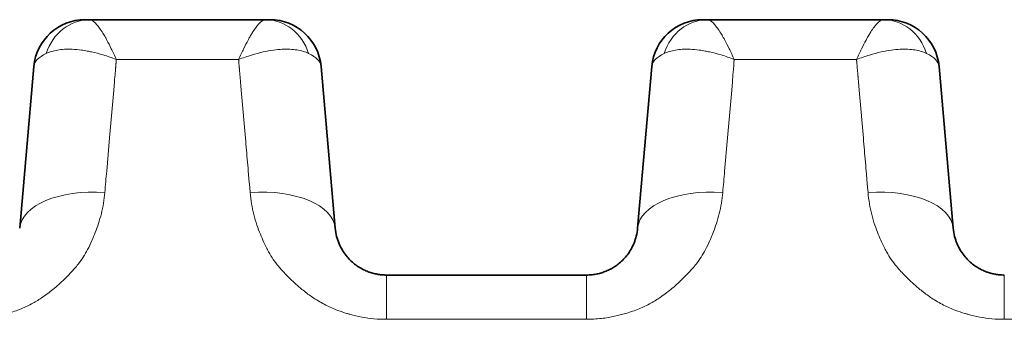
# Model space of a CAD drawing. Header units: millimetres. Extents: x 5 to 415, y 5 to 292.
# Tile 33 of 197: x 169.07 to 174.83, y 75.44 to 77.19. Entities that reach past the tile are written whole.
import ezdxf

# ---------------------------------------------------------------- set-up
doc = ezdxf.new("R2010")
doc.units = ezdxf.units.MM
doc.layers.add('Sichtbar (ISO)', color=7, linetype='Continuous', lineweight=35)
doc.layers.add('Sichtbar schmal (ISO)', color=7, linetype='Continuous', lineweight=18)

msp = doc.modelspace()

# ---------------------------------------------------------------- linework, layer by layer
at = {"layer": 'Sichtbar (ISO)'}
for p, q in [((169.47700849, 77.18946909), (169.45056731, 77.18946909)), ((169.47700849, 77.18946908), (169.4770909, 77.18946909)), ((169.4770909, 77.18946909), (170.50595574, 77.18946909)), ((170.50595574, 77.18946909), (170.50604118, 77.18946908)), ((170.50604118, 77.18946909), (170.53237383, 77.18946909)), ((173.08995906, 77.18946909), (173.06351788, 77.18946909)), ((173.08995906, 77.18946908), (173.09004147, 77.18946909)), ((173.09004147, 77.18946909), (174.11890631, 77.18946909)), ((174.11890631, 77.18946909), (174.11899175, 77.18946908)), ((174.11899175, 77.18946909), (174.1453244, 77.18946909)), ((169.15181582, 76.91561544), (169.06900093, 75.96903745)), ((169.06900107, 75.96903906), (169.15181589, 76.91561623)), ((170.91404709, 75.96903796), (170.83123221, 76.91561604)), ((170.83123223, 76.91561606), (170.91404744, 75.96903391)), ((172.76476639, 76.91561544), (172.6819515, 75.96903745)), ((172.68195164, 75.96903906), (172.76476646, 76.91561623)), ((174.52699766, 75.96903796), (174.44418278, 76.91561604)), ((174.4441828, 76.91561606), (174.52699801, 75.96903392)), ((172.38309217, 75.69517909), (171.21290598, 75.69517909))]:
    msp.add_line(p, q, dxfattribs=at)
for centre, start, end in [((169.45067423, 76.88946909), 90.000047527, 174.999971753), ((170.53237384, 76.88946909), 5.000037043, 90.000002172), ((173.0636248, 76.88946909), 90.000047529, 174.999971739), ((174.14532441, 76.88946909), 5.000036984, 90.000002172)]:
    msp.add_arc(centre, 0.3, start, end, dxfattribs=at)
for centre, major_axis, ratio, start_param, end_param in [((169.47715558, 76.88946918), (-0.00038665, 0.29999971), 0.8956360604, 6.2820333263, 6.2822937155), ((170.50596875, 76.88946909), (0.00000069, 0.3), 0.8955579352, 6.2829182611, 6.2831879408), ((173.09010614, 76.88946918), (-0.00038665, 0.29999971), 0.8956360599, 6.2820333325, 6.2822937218), ((174.11891932, 76.88946909), (0.00000069, 0.3), 0.8955579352, 6.2829182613, 6.2831879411)]:
    msp.add_ellipse(centre, major_axis=major_axis, ratio=ratio, start_param=start_param, end_param=end_param, dxfattribs=at)
for points, knots in [([(171.21290598, 75.69517909), (171.20382831, 75.69517915), (171.18577821, 75.69600001), (171.15894336, 75.69966229), (171.13237586, 75.70575581), (171.10582155, 75.71446456), (171.0792084, 75.72607425), (171.05260107, 75.74095917), (171.0262304, 75.7595537), (171.00052892, 75.78231005), (170.97614383, 75.80965271), (170.95393704, 75.84194226), (170.93499007, 75.87945274), (170.92062783, 75.92233198), (170.91545328, 75.95296724), (170.91404739, 75.96903448)], [0, 0, 0, 0, 0.05541655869, 0.11012060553, 0.16573002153, 0.2233650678, 0.28408890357, 0.34891881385, 0.41891066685, 0.49506709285, 0.57826791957, 0.66942097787, 0.76945140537, 0.87928451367, 0.99999621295, 0.99999621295, 0.99999621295, 0.99999621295]), ([(172.68195128, 75.9690348), (172.68061159, 75.95372479), (172.67578107, 75.92446032), (172.6624749, 75.88325691), (172.64479103, 75.84676066), (172.62381349, 75.81487315), (172.60052733, 75.7875114), (172.5758365, 75.76451845), (172.55045175, 75.7455719), (172.52475069, 75.73019679), (172.49874626, 75.7178879), (172.47221377, 75.70826501), (172.44454992, 75.70107004), (172.41477677, 75.69631445), (172.39397523, 75.69517919), (172.38309266, 75.69517909)], [0.0000037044, 0.0000037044, 0.0000037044, 0.0000037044, 0.11501548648, 0.22023121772, 0.31702696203, 0.40631375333, 0.48850397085, 0.56383284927, 0.63287433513, 0.69672354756, 0.75695145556, 0.81530021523, 0.87314537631, 0.93356801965, 1, 1, 1, 1]), ([(174.82585655, 75.69517909), (174.81677888, 75.69517915), (174.79872878, 75.69600001), (174.77189393, 75.69966229), (174.74532643, 75.70575581), (174.71877212, 75.71446456), (174.69215897, 75.72607425), (174.66555164, 75.74095917), (174.63918097, 75.7595537), (174.61347949, 75.78231005), (174.5890944, 75.80965271), (174.56688761, 75.84194226), (174.54794064, 75.87945274), (174.5335784, 75.92233198), (174.52840385, 75.95296724), (174.52699796, 75.96903448)], [0, 0, 0, 0, 0.0554165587, 0.11012060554, 0.16573002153, 0.22336506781, 0.28408890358, 0.34891881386, 0.41891066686, 0.49506709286, 0.57826791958, 0.66942097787, 0.76945140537, 0.87928451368, 0.99999621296, 0.99999621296, 0.99999621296, 0.99999621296])]:
    msp.add_open_spline(points, degree=3, knots=knots, dxfattribs=at)
at = {"layer": 'Sichtbar schmal (ISO)'}
for p, q in [((169.63212979, 76.93532619), (169.63395543, 76.95619328)), ((169.63396085, 76.95619643), (170.34907871, 76.95620255)), ((170.3511005, 76.93087603), (170.34987461, 76.94488799)), ((173.24508036, 76.93532619), (173.246906, 76.95619328)), ((173.24691142, 76.95619643), (173.96202928, 76.95620255)), ((173.96405107, 76.93087603), (173.96282518, 76.94488799)), ((169.62552191, 76.85565613), (169.6240323, 76.83862974)), ((169.62551338, 76.85565844), (169.62650546, 76.8672326)), ((169.62650546, 76.86723076), (169.62925977, 76.89871271)), ((170.35380648, 76.89849801), (170.3565127, 76.86756569)), ((173.23847248, 76.85565613), (173.23698287, 76.83862974)), ((173.23846395, 76.85565844), (173.23945603, 76.8672326)), ((173.23945603, 76.86723077), (173.24221034, 76.89871271)), ((173.96675705, 76.89849801), (173.96946327, 76.86756569)), ((169.62281469, 76.8239264), (169.61690177, 76.75634142)), ((170.36615184, 76.75627079), (170.36018357, 76.82448846)), ((173.23576526, 76.82392641), (173.22985234, 76.75634142)), ((173.97910241, 76.75627079), (173.97313414, 76.82448846)), ((169.59425331, 76.49713596), (169.6169307, 76.75633958)), ((170.36612275, 76.75626895), (170.38880324, 76.49702984)), ((173.20720388, 76.49713597), (173.22988127, 76.75633958)), ((173.97907332, 76.75626895), (174.00175381, 76.49702984)), ((173.21544417, 76.59132073), (173.21544335, 76.59131081)), ((169.57755004, 76.3035023), (169.59448949, 76.49712086)), ((173.19050061, 76.30350233), (173.20744006, 76.49712087)), ((170.40958051, 76.25675072), (170.40711459, 76.28493624)), ((174.02253108, 76.25675071), (174.02006516, 76.28493623)), ((170.40956831, 76.25674994), (170.41386614, 76.20762564)), ((174.02251889, 76.25674992), (174.02681671, 76.20762562)), ((170.41635814, 76.17905274), (170.41385838, 76.20762514)), ((174.02930871, 76.17905274), (174.02680895, 76.20762512)), ((171.21290598, 75.43624432), (171.21290598, 75.69517909)), ((172.38309266, 75.69517909), (172.38309266, 75.43624432)), ((174.82585655, 75.43624432), (174.82585655, 75.69517909)), ((171.21290598, 75.43624432), (172.38309266, 75.43624432)), ((174.82585655, 75.43624432), (176.19604323, 75.43624432))]:
    msp.add_line(p, q, dxfattribs=at)
for centre, major_axis, ratio, start_param, end_param in [((169.47715558, 76.88946918), (-0.00038665, 0.29999971), 0.8956360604, 6.2822937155, 7.5051391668), ((170.50596875, 76.88946909), (0.00000069, 0.3), 0.8955579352, 5.0601035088, 6.2829182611), ((173.09010614, 76.88946918), (-0.00038665, 0.29999971), 0.8956360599, 6.2822937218, 7.5051391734), ((174.11891932, 76.88946909), (0.00000069, 0.3), 0.8955579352, 5.0601035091, 6.2829182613), ((169.66164461, 76.88650323), (0.50995129, -0.02737556), 0.3192913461, 2.6174908, 3.1309120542), ((170.32920935, 76.88756372), (0.5021504, 0.02622698), 0.3217037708, 0.0113096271, 0.5286348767), ((173.27459519, 76.88650323), (0.50995131, -0.02737556), 0.3192913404, 2.6174908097, 3.1309120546), ((173.94215996, 76.88756372), (0.50215036, 0.02622698), 0.321703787, 0.0113096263, 0.5286348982), ((169.56739409, 76.18339881), (0.0820415, 0.93712781), 0.0003169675, 1.4423135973, 1.5754680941), ((173.18034824, 76.18344216), (0.08201082, 0.93677721), 0.0003168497, 1.4423118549, 1.5755161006), ((169.56709841, 75.92546111), (-0.49809734, 0.04357795), 0.5056943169, 4.7573802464, 6.2831903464), ((170.4159497, 75.92546061), (0.49809734, 0.04357795), 0.5056957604, 6.2831824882, 7.8089485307), ((173.18004898, 75.92546111), (-0.49809734, 0.04357795), 0.5056943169, 4.7573802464, 6.2831903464), ((174.02890027, 75.92546061), (0.49809734, 0.04357795), 0.5056957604, 6.2831824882, 7.8089485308)]:
    msp.add_ellipse(centre, major_axis=major_axis, ratio=ratio, start_param=start_param, end_param=end_param, dxfattribs=at)
for points, knots in [([(169.4770909, 77.18946909), (169.48102143, 77.18946931), (169.48515476, 77.18845766), (169.48944107, 77.18647929), (169.49375194, 77.18448959), (169.49821698, 77.18152017), (169.5028266, 77.17764726), (169.50790066, 77.17338414), (169.51314996, 77.16802376), (169.51859881, 77.16174242), (169.52400928, 77.15550531), (169.52962941, 77.14838631), (169.53544324, 77.14035785), (169.54188767, 77.13145859), (169.54857075, 77.12144086), (169.5555683, 77.11010508), (169.56014005, 77.10269899), (169.56484734, 77.094727), (169.56973359, 77.08610546), (169.57259309, 77.08106001), (169.57551105, 77.07579234), (169.5784845, 77.07030262), (169.58675228, 77.05503824), (169.59545061, 77.03804567), (169.60448653, 77.0194476), (169.61392055, 77.00003014), (169.62371971, 76.9788634), (169.63396831, 76.95620114)], [0.0001130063, 0.0001130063, 0.0001130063, 0.0001130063, 0.10716166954, 0.10716166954, 0.10716166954, 0.21482375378, 0.21482375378, 0.21482375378, 0.33333333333, 0.33333333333, 0.33333333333, 0.45100820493, 0.45100820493, 0.45100820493, 0.58144648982, 0.58144648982, 0.58144648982, 0.66666666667, 0.66666666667, 0.66666666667, 0.71653872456, 0.71653872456, 0.71653872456, 0.85521013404, 0.85521013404, 0.85521013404, 0.99999107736, 0.99999107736, 0.99999107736, 0.99999107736]), ([(170.34908123, 76.95620545), (170.35929635, 76.97883067), (170.36905351, 76.99991551), (170.37842017, 77.01919946), (170.38748369, 77.03785929), (170.39617841, 77.05483197), (170.4043975, 77.07000308), (170.40758164, 77.07588049), (170.4106947, 77.08148944), (170.41373236, 77.08683113), (170.41835822, 77.09496567), (170.42279826, 77.1024786), (170.42710339, 77.10946879), (170.43396511, 77.1206101), (170.44048793, 77.13043352), (170.44679104, 77.13920967), (170.45276116, 77.14752217), (170.45853553, 77.15489749), (170.46412078, 77.1613876), (170.4692747, 77.1673765), (170.47428196, 77.17257939), (170.47915923, 77.17680105), (170.48391956, 77.18092148), (170.48855615, 77.18410841), (170.49305203, 77.18624897), (170.49751385, 77.18837332), (170.5018364, 77.18946932), (170.50595574, 77.18946909)], [0.00000498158, 0.00000498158, 0.00000498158, 0.00000498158, 0.14230067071, 0.14230067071, 0.14230067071, 0.27999102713, 0.27999102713, 0.27999102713, 0.33333333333, 0.33333333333, 0.33333333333, 0.41456501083, 0.41456501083, 0.41456501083, 0.54403589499, 0.54403589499, 0.54403589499, 0.66666666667, 0.66666666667, 0.66666666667, 0.77982715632, 0.77982715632, 0.77982715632, 0.89027425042, 0.89027425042, 0.89027425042, 0.99988474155, 0.99988474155, 0.99988474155, 0.99988474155]), ([(173.09004147, 77.18946909), (173.093972, 77.18946931), (173.09810533, 77.18845766), (173.10239164, 77.18647929), (173.10670251, 77.18448959), (173.11116755, 77.18152017), (173.11577717, 77.17764726), (173.12085123, 77.17338414), (173.12610053, 77.16802376), (173.13154938, 77.16174242), (173.13695985, 77.15550531), (173.14257998, 77.14838631), (173.14839381, 77.14035785), (173.15483824, 77.13145859), (173.16152132, 77.12144086), (173.16851887, 77.11010508), (173.17309062, 77.10269899), (173.17779791, 77.094727), (173.18268416, 77.08610546), (173.18554366, 77.08106001), (173.18846162, 77.07579234), (173.19143507, 77.07030262), (173.19970285, 77.05503824), (173.20840118, 77.03804567), (173.2174371, 77.0194476), (173.22687112, 77.00003014), (173.23667028, 76.9788634), (173.24691888, 76.95620114)], [0.00011300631, 0.00011300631, 0.00011300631, 0.00011300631, 0.10716166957, 0.10716166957, 0.10716166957, 0.2148237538, 0.2148237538, 0.2148237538, 0.33333333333, 0.33333333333, 0.33333333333, 0.45100820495, 0.45100820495, 0.45100820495, 0.58144648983, 0.58144648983, 0.58144648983, 0.66666666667, 0.66666666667, 0.66666666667, 0.71653872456, 0.71653872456, 0.71653872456, 0.85521013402, 0.85521013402, 0.85521013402, 0.99999107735, 0.99999107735, 0.99999107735, 0.99999107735]), ([(173.9620318, 76.95620545), (173.97224692, 76.97883067), (173.98200408, 76.99991551), (173.99137074, 77.01919946), (174.00043426, 77.03785929), (174.00912898, 77.05483197), (174.01734807, 77.07000308), (174.02053221, 77.07588049), (174.02364527, 77.08148944), (174.02668293, 77.08683113), (174.03130879, 77.09496567), (174.03574883, 77.1024786), (174.04005396, 77.10946879), (174.04691568, 77.1206101), (174.0534385, 77.13043352), (174.05974161, 77.13920967), (174.06571173, 77.14752217), (174.0714861, 77.15489749), (174.07707135, 77.1613876), (174.08222527, 77.1673765), (174.08723253, 77.17257939), (174.0921098, 77.17680105), (174.09687013, 77.18092148), (174.10150672, 77.18410841), (174.1060026, 77.18624897), (174.11046442, 77.18837332), (174.11478697, 77.18946932), (174.11890631, 77.18946909)], [0.00000498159, 0.00000498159, 0.00000498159, 0.00000498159, 0.14230067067, 0.14230067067, 0.14230067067, 0.27999102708, 0.27999102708, 0.27999102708, 0.33333333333, 0.33333333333, 0.33333333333, 0.41456501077, 0.41456501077, 0.41456501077, 0.54403589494, 0.54403589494, 0.54403589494, 0.66666666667, 0.66666666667, 0.66666666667, 0.77982715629, 0.77982715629, 0.77982715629, 0.8902742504, 0.8902742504, 0.8902742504, 0.99988474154, 0.99988474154, 0.99988474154, 0.99988474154]), ([(169.22451636, 76.99168671), (169.23403693, 76.99630101), (169.2443779, 77.00028281), (169.25541374, 77.00361056), (169.26642334, 77.00693039), (169.27812403, 77.00959935), (169.29038163, 77.01163039), (169.30309874, 77.01373757), (169.31641489, 77.01515813), (169.33016392, 77.01593334), (169.34514908, 77.01677826), (169.36060034, 77.01683614), (169.37667095, 77.01613991), (169.39348871, 77.01541131), (169.41098727, 77.0138573), (169.42942051, 77.01139842), (169.44072602, 77.00989033), (169.4523844, 77.00803942), (169.46446438, 77.00580504), (169.47265618, 77.00428984), (169.48104127, 77.00259992), (169.48960391, 77.00072625), (169.51129593, 76.99597961), (169.53413467, 76.99004781), (169.55776168, 76.98285716), (169.58240976, 76.97535575), (169.60791018, 76.96648494), (169.6339588, 76.95620146)], [0, 0, 0, 0, 0.10991505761, 0.10991505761, 0.10991505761, 0.21956884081, 0.21956884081, 0.21956884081, 0.33333333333, 0.33333333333, 0.33333333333, 0.4573261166, 0.4573261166, 0.4573261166, 0.58708357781, 0.58708357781, 0.58708357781, 0.66666666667, 0.66666666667, 0.66666666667, 0.7206343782, 0.7206343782, 0.7206343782, 0.85735253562, 0.85735253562, 0.85735253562, 0.99997917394, 0.99997917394, 0.99997917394, 0.99997917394]), ([(170.34908702, 76.95621827), (170.34911929, 76.95623092), (170.37455187, 76.96619558), (170.42308595, 76.98311518), (170.49141813, 77.00108622), (170.55137897, 77.01181721), (170.60363996, 77.01671785), (170.64957658, 77.01687527), (170.69051292, 77.01283994), (170.7271829, 77.00470238), (170.74863543, 76.99650563), (170.758559, 76.99168599)], [0.00000253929, 0.00000253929, 0.00000253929, 0.00000253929, 0.00002235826, 0.16000392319, 0.3061683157, 0.43882433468, 0.55956332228, 0.6723080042, 0.78178064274, 0.89039168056, 1, 1, 1, 1]), ([(172.83746693, 76.99168671), (172.8469875, 76.99630101), (172.85732847, 77.00028281), (172.86836431, 77.00361056), (172.87937391, 77.00693039), (172.8910746, 77.00959935), (172.9033322, 77.01163039), (172.91604932, 77.01373757), (172.92936547, 77.01515813), (172.94311449, 77.01593334), (172.95809965, 77.01677826), (172.97355091, 77.01683614), (172.98962152, 77.01613991), (173.00643928, 77.01541131), (173.02393784, 77.0138573), (173.04237108, 77.01139842), (173.05367659, 77.00989033), (173.06533497, 77.00803942), (173.07741495, 77.00580504), (173.08560675, 77.00428984), (173.09399184, 77.00259992), (173.10255448, 77.00072625), (173.1242465, 76.99597961), (173.14708524, 76.99004781), (173.17071225, 76.98285716), (173.19536033, 76.97535575), (173.22086075, 76.96648494), (173.24690937, 76.95620146)], [0, 0, 0, 0, 0.10991505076, 0.10991505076, 0.10991505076, 0.2195688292, 0.2195688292, 0.2195688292, 0.33333333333, 0.33333333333, 0.33333333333, 0.45732610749, 0.45732610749, 0.45732610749, 0.58708357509, 0.58708357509, 0.58708357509, 0.66666666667, 0.66666666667, 0.66666666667, 0.72063437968, 0.72063437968, 0.72063437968, 0.85735253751, 0.85735253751, 0.85735253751, 0.99997917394, 0.99997917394, 0.99997917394, 0.99997917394]), ([(173.96203759, 76.95621827), (173.96206986, 76.95623092), (173.98750244, 76.96619558), (174.03603652, 76.98311518), (174.1043687, 77.00108622), (174.16432954, 77.01181721), (174.21659053, 77.01671785), (174.26252715, 77.01687527), (174.30346349, 77.01283994), (174.34013347, 77.00470238), (174.361586, 76.99650563), (174.37150957, 76.99168599)], [0.00000253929, 0.00000253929, 0.00000253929, 0.00000253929, 0.00002235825, 0.16000392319, 0.30616831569, 0.43882433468, 0.55956332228, 0.6723080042, 0.78178064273, 0.89039168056, 1, 1, 1, 1]), ([(169.63083336, 76.91564516), (169.63063052, 76.91418094), (169.63043673, 76.91256989), (169.63024439, 76.91059829), (169.63005205, 76.90862669), (169.62986115, 76.90629449), (169.62969451, 76.90424261), (169.62952788, 76.90219078), (169.62938549, 76.9004193), (169.62925977, 76.89871469)], [0.00000000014, 0.00000000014, 0.00000000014, 0.00000000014, 0.33333333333, 0.33333333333, 0.33333333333, 0.66666666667, 0.66666666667, 0.66666666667, 0.99999262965, 0.99999262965, 0.99999262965, 0.99999262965]), ([(169.63216238, 76.93532517), (169.63212771, 76.93316957), (169.6320302, 76.93100349), (169.63184192, 76.92880301), (169.63165364, 76.92660254), (169.6313746, 76.92436766), (169.63118633, 76.92216705), (169.63099807, 76.91996644), (169.63090058, 76.9178001), (169.63083336, 76.91564516)], [0, 0, 0, 0, 0.3333333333, 0.3333333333, 0.3333333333, 0.6666666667, 0.6666666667, 0.6666666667, 1, 1, 1, 1]), ([(170.34908016, 76.95620307), (170.34918911, 76.95493624), (170.34923382, 76.95367237), (170.34930333, 76.95241276), (170.34937284, 76.95115315), (170.34946715, 76.9498978), (170.34956568, 76.94864435), (170.34966422, 76.9473909), (170.34976698, 76.94613935), (170.34987442, 76.94489009)], [0, 0, 0, 0, 0.3333333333, 0.3333333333, 0.3333333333, 0.6666666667, 0.6666666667, 0.6666666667, 1, 1, 1, 1]), ([(170.35192703, 76.91945165), (170.35217766, 76.91681534), (170.35260502, 76.91259653), (170.35285557, 76.91000366), (170.35310611, 76.90741079), (170.35317984, 76.90644424), (170.35331216, 76.90478474), (170.35344449, 76.90312524), (170.35363541, 76.90077266), (170.35380648, 76.89850007)], [0.00000000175, 0.00000000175, 0.00000000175, 0.00000000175, 0.33333333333, 0.33333333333, 0.33333333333, 0.66666666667, 0.66666666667, 0.66666666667, 1, 1, 1, 1]), ([(173.24378393, 76.91564516), (173.24358109, 76.91418095), (173.2433873, 76.91256989), (173.24319496, 76.91059829), (173.24300262, 76.90862669), (173.24281172, 76.90629449), (173.24264508, 76.90424261), (173.24247845, 76.90219078), (173.24233606, 76.9004193), (173.24221034, 76.89871469)], [0.00000000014, 0.00000000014, 0.00000000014, 0.00000000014, 0.33333333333, 0.33333333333, 0.33333333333, 0.66666666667, 0.66666666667, 0.66666666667, 0.99999262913, 0.99999262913, 0.99999262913, 0.99999262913]), ([(173.24511295, 76.93532517), (173.24507828, 76.93316957), (173.24498077, 76.93100349), (173.24479249, 76.92880301), (173.24460421, 76.92660254), (173.24432517, 76.92436766), (173.2441369, 76.92216705), (173.24394864, 76.91996644), (173.24385115, 76.91780011), (173.24378393, 76.91564516)], [0, 0, 0, 0, 0.3333333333, 0.3333333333, 0.3333333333, 0.6666666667, 0.6666666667, 0.6666666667, 1, 1, 1, 1]), ([(173.96203073, 76.95620307), (173.96213968, 76.95493624), (173.96218439, 76.95367237), (173.9622539, 76.95241276), (173.96232341, 76.95115315), (173.96241772, 76.9498978), (173.96251625, 76.94864435), (173.96261479, 76.9473909), (173.96271755, 76.94613935), (173.96282499, 76.94489009)], [0, 0, 0, 0, 0.3333333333, 0.3333333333, 0.3333333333, 0.6666666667, 0.6666666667, 0.6666666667, 1, 1, 1, 1]), ([(173.9648776, 76.91945165), (173.96512823, 76.91681534), (173.96555559, 76.91259653), (173.96580614, 76.91000366), (173.96605668, 76.90741079), (173.96613041, 76.90644424), (173.96626273, 76.90478474), (173.96639506, 76.90312524), (173.96658598, 76.90077267), (173.96675705, 76.89850007)], [0.00000000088, 0.00000000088, 0.00000000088, 0.00000000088, 0.33333333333, 0.33333333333, 0.33333333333, 0.66666666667, 0.66666666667, 0.66666666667, 1, 1, 1, 1]), ([(170.3565127, 76.86756762), (170.35666076, 76.86576145), (170.35682461, 76.86380338), (170.35697982, 76.86200075), (170.35713504, 76.86019793), (170.35728164, 76.85855064), (170.35749274, 76.856138), (170.35770384, 76.85372537), (170.35797945, 76.85054733), (170.35829522, 76.84691045)], [0.00003457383, 0.00003457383, 0.00003457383, 0.00003457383, 0.33333333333, 0.33333333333, 0.33333333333, 0.66666666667, 0.66666666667, 0.66666666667, 1, 1, 1, 1]), ([(173.96946327, 76.86756762), (173.96961133, 76.86576145), (173.96977518, 76.86380338), (173.96993039, 76.86200075), (173.97008561, 76.86019793), (173.97023221, 76.85855064), (173.97044331, 76.856138), (173.97065441, 76.85372537), (173.97093002, 76.85054733), (173.97124579, 76.84691045)], [0.00003456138, 0.00003456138, 0.00003456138, 0.00003456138, 0.33333333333, 0.33333333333, 0.33333333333, 0.66666666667, 0.66666666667, 0.66666666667, 1, 1, 1, 1]), ([(169.62281584, 76.82394159), (169.62293572, 76.82560851), (169.62305847, 76.82723329), (169.6231956, 76.82887089), (169.62333272, 76.83050849), (169.62348422, 76.83215891), (169.6236259, 76.83378933), (169.62376759, 76.83541975), (169.62389946, 76.83703018), (169.62402958, 76.83863156)], [0, 0, 0, 0, 0.33333333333, 0.33333333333, 0.33333333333, 0.66666666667, 0.66666666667, 0.66666666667, 0.99999936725, 0.99999936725, 0.99999936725, 0.99999936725]), ([(170.36018257, 76.8244901), (170.36002228, 76.82663341), (170.35984894, 76.82885854), (170.35968325, 76.83083178), (170.35951756, 76.83280503), (170.35935952, 76.83452646), (170.35913627, 76.83708532), (170.35891302, 76.83964418), (170.35862456, 76.8430404), (170.35829522, 76.84691045)], [0.00000035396, 0.00000035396, 0.00000035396, 0.00000035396, 0.33333333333, 0.33333333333, 0.33333333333, 0.66666666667, 0.66666666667, 0.66666666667, 1, 1, 1, 1]), ([(173.23576641, 76.8239416), (173.23588629, 76.82560851), (173.23600904, 76.82723329), (173.23614617, 76.82887089), (173.23628329, 76.83050849), (173.23643479, 76.83215891), (173.23657647, 76.83378933), (173.23671816, 76.83541975), (173.23685003, 76.83703018), (173.23698015, 76.83863156)], [0, 0, 0, 0, 0.33333333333, 0.33333333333, 0.33333333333, 0.66666666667, 0.66666666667, 0.66666666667, 0.99999936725, 0.99999936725, 0.99999936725, 0.99999936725]), ([(173.97313314, 76.8244901), (173.97297285, 76.82663341), (173.97279951, 76.82885854), (173.97263382, 76.83083178), (173.97246813, 76.83280503), (173.97231009, 76.83452646), (173.97208684, 76.83708532), (173.97186359, 76.83964418), (173.97157513, 76.8430404), (173.97124579, 76.84691045)], [0.00000035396, 0.00000035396, 0.00000035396, 0.00000035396, 0.33333333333, 0.33333333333, 0.33333333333, 0.66666666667, 0.66666666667, 0.66666666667, 1, 1, 1, 1]), ([(170.38878691, 76.49702752), (170.39076722, 76.47353377), (170.39275575, 76.45001523), (170.39479281, 76.42647454), (170.39682987, 76.40293385), (170.39891545, 76.379371), (170.40097764, 76.35578148), (170.40303983, 76.33219196), (170.40507863, 76.30857576), (170.40711825, 76.28493451)], [0, 0, 0, 0, 0.3333333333, 0.3333333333, 0.3333333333, 0.6666666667, 0.6666666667, 0.6666666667, 1, 1, 1, 1]), ([(174.00173748, 76.49702751), (174.00371779, 76.47353377), (174.00570633, 76.45001523), (174.00774338, 76.42647454), (174.00978044, 76.40293384), (174.01186602, 76.37937099), (174.01392821, 76.35578147), (174.0159904, 76.33219195), (174.0180292, 76.30857576), (174.02006882, 76.2849345)], [0, 0, 0, 0, 0.3333333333, 0.3333333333, 0.3333333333, 0.6666666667, 0.6666666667, 0.6666666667, 1, 1, 1, 1]), ([(169.56671006, 76.17904183), (169.56336308, 76.13541355), (169.55609233, 76.09369877), (169.54648699, 76.05514451), (169.53634148, 76.01442214), (169.52361028, 75.97723144), (169.51071164, 75.94433109), (169.50424615, 75.92783965), (169.49774517, 75.91241444), (169.49153416, 75.89809857), (169.48297224, 75.87836405), (169.4745476, 75.86103269), (169.46605033, 75.84500742), (169.44937704, 75.81356273), (169.43268364, 75.78699645), (169.41046252, 75.75853151), (169.40388732, 75.75010879), (169.39679765, 75.74153603), (169.388972, 75.73269641), (169.37598091, 75.71802206), (169.36153478, 75.70226109), (169.34582594, 75.68624415), (169.3256111, 75.66563283), (169.30327652, 75.64462404), (169.27983531, 75.62471424), (169.25816861, 75.60631163), (169.23556857, 75.58885576), (169.21339336, 75.57307215), (169.20967575, 75.57042608), (169.20597103, 75.56782567), (169.20228697, 75.56527285), (169.18355128, 75.55229014), (169.16492487, 75.54088738), (169.14636733, 75.53067972), (169.12346753, 75.51808358), (169.10067849, 75.50729625), (169.07762453, 75.49777779), (169.05164463, 75.48705126), (169.02532461, 75.47791777), (168.9977743, 75.47003657), (168.97719146, 75.46414853), (168.9561003, 75.45878406), (168.93461819, 75.45417485), (168.90917892, 75.4487166), (168.88318967, 75.44432043), (168.85697288, 75.44126403), (168.82809077, 75.43789691), (168.79893439, 75.43615998), (168.77014209, 75.43624432)], [0, 0, 0, 0, 0.0773491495, 0.0773491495, 0.0773491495, 0.1590480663, 0.1590480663, 0.1590480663, 0.2, 0.2, 0.2, 0.2564524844, 0.2564524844, 0.2564524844, 0.3672231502, 0.3672231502, 0.3672231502, 0.4, 0.4, 0.4, 0.4544117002, 0.4544117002, 0.4544117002, 0.5244311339, 0.5244311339, 0.5244311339, 0.5891500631, 0.5891500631, 0.5891500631, 0.6, 0.6, 0.6, 0.6551786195, 0.6551786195, 0.6551786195, 0.7232684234, 0.7232684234, 0.7232684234, 0.8, 0.8, 0.8, 0.857326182, 0.857326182, 0.857326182, 0.9252122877, 0.9252122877, 0.9252122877, 1, 1, 1, 1]), ([(171.21290598, 75.43624432), (171.18882261, 75.43605737), (171.16453509, 75.43713768), (171.14037882, 75.43939652), (171.11659586, 75.44162044), (171.09294128, 75.44498588), (171.0696546, 75.44934267), (171.04577915, 75.45380961), (171.02229124, 75.45931773), (170.99937158, 75.46562411), (170.99339249, 75.46726927), (170.98745178, 75.46896863), (170.98155119, 75.47071721), (170.96355202, 75.47605106), (170.94603827, 75.48196003), (170.92882664, 75.48848043), (170.90483671, 75.4975687), (170.88142104, 75.50783774), (170.85820879, 75.51960119), (170.83473748, 75.53149593), (170.81146784, 75.54492467), (170.78825844, 75.56040841), (170.78411098, 75.56317531), (170.77996642, 75.56600819), (170.77582481, 75.56891055), (170.75704604, 75.58207035), (170.73796529, 75.59638014), (170.71941353, 75.61144191), (170.69534936, 75.63097909), (170.67220381, 75.65179225), (170.6511254, 75.67243622), (170.63074988, 75.69239181), (170.61229361, 75.71216811), (170.59617217, 75.73014666), (170.59184072, 75.73497708), (170.58774306, 75.73971633), (170.58383435, 75.74438881), (170.55956961, 75.77339492), (170.54209842, 75.79953806), (170.52424144, 75.83135013), (170.51465473, 75.84842878), (170.50504573, 75.86719901), (170.49511847, 75.88929983), (170.4890025, 75.90291568), (170.48256692, 75.91764702), (170.47612095, 75.93345977), (170.46235095, 75.96723921), (170.44856079, 76.00601247), (170.43762528, 76.04896627), (170.42740021, 76.08912952), (170.41969202, 76.13294227), (170.41635784, 76.17902451)], [0, 0, 0, 0, 0.0614001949, 0.0614001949, 0.0614001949, 0.1218515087, 0.1218515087, 0.1218515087, 0.1838312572, 0.1838312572, 0.1838312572, 0.2, 0.2, 0.2, 0.2493212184, 0.2493212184, 0.2493212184, 0.3180661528, 0.3180661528, 0.3180661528, 0.3875783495, 0.3875783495, 0.3875783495, 0.4, 0.4, 0.4, 0.4563218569, 0.4563218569, 0.4563218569, 0.5293790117, 0.5293790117, 0.5293790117, 0.6, 0.6, 0.6, 0.6189742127, 0.6189742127, 0.6189742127, 0.7367635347, 0.7367635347, 0.7367635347, 0.8, 0.8, 0.8, 0.8389586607, 0.8389586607, 0.8389586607, 0.922182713, 0.922182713, 0.922182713, 1, 1, 1, 1]), ([(173.17966063, 76.17904183), (173.17631365, 76.13541355), (173.1690429, 76.09369877), (173.15943756, 76.05514451), (173.14929205, 76.01442214), (173.13656085, 75.97723144), (173.12366221, 75.94433109), (173.11719672, 75.92783965), (173.11069574, 75.91241444), (173.10448473, 75.89809857), (173.09592281, 75.87836405), (173.08749817, 75.86103269), (173.0790009, 75.84500742), (173.06232761, 75.81356273), (173.04563421, 75.78699645), (173.02341309, 75.75853151), (173.01683789, 75.75010879), (173.00974822, 75.74153603), (173.00192257, 75.73269641), (172.98893148, 75.71802206), (172.97448535, 75.70226109), (172.95877651, 75.68624415), (172.93856167, 75.66563283), (172.91622709, 75.64462404), (172.89278588, 75.62471424), (172.87111918, 75.60631163), (172.84851914, 75.58885576), (172.82634393, 75.57307215), (172.82262632, 75.57042608), (172.8189216, 75.56782567), (172.81523754, 75.56527285), (172.79650185, 75.55229014), (172.77787544, 75.54088738), (172.7593179, 75.53067972), (172.7364181, 75.51808358), (172.71362906, 75.50729625), (172.6905751, 75.49777779), (172.6645952, 75.48705126), (172.63827518, 75.47791777), (172.61072487, 75.47003657), (172.59014203, 75.46414853), (172.56905087, 75.45878406), (172.54756876, 75.45417485), (172.52212949, 75.4487166), (172.49614024, 75.44432043), (172.46992345, 75.44126403), (172.44104134, 75.43789691), (172.41188496, 75.43615998), (172.38309266, 75.43624432)], [0, 0, 0, 0, 0.0773491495, 0.0773491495, 0.0773491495, 0.1590480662, 0.1590480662, 0.1590480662, 0.2, 0.2, 0.2, 0.2564524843, 0.2564524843, 0.2564524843, 0.3672231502, 0.3672231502, 0.3672231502, 0.4, 0.4, 0.4, 0.4544117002, 0.4544117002, 0.4544117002, 0.5244311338, 0.5244311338, 0.5244311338, 0.5891500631, 0.5891500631, 0.5891500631, 0.6, 0.6, 0.6, 0.6551786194, 0.6551786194, 0.6551786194, 0.7232684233, 0.7232684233, 0.7232684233, 0.8, 0.8, 0.8, 0.857326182, 0.857326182, 0.857326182, 0.9252122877, 0.9252122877, 0.9252122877, 1, 1, 1, 1]), ([(174.82585655, 75.43624432), (174.80177318, 75.43605737), (174.77748566, 75.43713768), (174.75332939, 75.43939652), (174.72954643, 75.44162044), (174.70589185, 75.44498588), (174.68260517, 75.44934267), (174.65872972, 75.45380961), (174.63524181, 75.45931773), (174.61232215, 75.46562411), (174.60634306, 75.46726927), (174.60040235, 75.46896863), (174.59450176, 75.47071721), (174.57650259, 75.47605106), (174.55898884, 75.48196003), (174.54177721, 75.48848043), (174.51778728, 75.4975687), (174.49437161, 75.50783774), (174.47115936, 75.51960119), (174.44768805, 75.53149593), (174.42441841, 75.54492467), (174.40120901, 75.56040841), (174.39706155, 75.56317531), (174.39291699, 75.56600819), (174.38877538, 75.56891055), (174.36999661, 75.58207035), (174.35091586, 75.59638014), (174.3323641, 75.61144191), (174.30829993, 75.63097909), (174.28515438, 75.65179225), (174.26407597, 75.67243622), (174.24370045, 75.69239181), (174.22524418, 75.71216811), (174.20912274, 75.73014666), (174.20479129, 75.73497708), (174.20069363, 75.73971633), (174.19678492, 75.74438881), (174.17252018, 75.77339492), (174.15504899, 75.79953806), (174.13719201, 75.83135013), (174.1276053, 75.84842878), (174.1179963, 75.86719901), (174.10806904, 75.88929983), (174.10195307, 75.90291568), (174.09551749, 75.91764702), (174.08907152, 75.93345977), (174.07530152, 75.96723921), (174.06151136, 76.00601247), (174.05057585, 76.04896627), (174.04035078, 76.08912952), (174.03264259, 76.13294227), (174.02930841, 76.17902451)], [0, 0, 0, 0, 0.0614001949, 0.0614001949, 0.0614001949, 0.1218515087, 0.1218515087, 0.1218515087, 0.1838312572, 0.1838312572, 0.1838312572, 0.2, 0.2, 0.2, 0.2493212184, 0.2493212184, 0.2493212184, 0.3180661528, 0.3180661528, 0.3180661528, 0.3875783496, 0.3875783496, 0.3875783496, 0.4, 0.4, 0.4, 0.456321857, 0.456321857, 0.456321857, 0.5293790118, 0.5293790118, 0.5293790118, 0.6, 0.6, 0.6, 0.6189742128, 0.6189742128, 0.6189742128, 0.7367635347, 0.7367635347, 0.7367635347, 0.8, 0.8, 0.8, 0.8389586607, 0.8389586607, 0.8389586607, 0.922182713, 0.922182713, 0.922182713, 1, 1, 1, 1])]:
    msp.add_open_spline(points, degree=3, knots=knots, dxfattribs=at)
for points in [[(170.35124417, 76.92985332), (170.35138784, 76.92719835), (170.35192703, 76.92108295), (170.35192703, 76.91945052)], [(173.96419474, 76.92985332), (173.96433841, 76.92719835), (173.9648776, 76.92108295), (173.9648776, 76.91945052)], [(169.41499718, 75.76441022), (169.4150313, 75.76445306), (169.41506541, 75.76449589), (169.41509951, 75.76453871)], [(170.5534149, 75.78419305), (170.55420845, 75.78310729), (170.55500768, 75.78202214), (170.55581286, 75.7809372)], [(173.02846389, 75.76509247), (173.02850972, 75.76515021), (173.02855551, 75.76520794), (173.02860129, 75.76526568)], [(174.16964409, 75.77951718), (174.17040109, 75.7785037), (174.17116341, 75.77749025), (174.17193126, 75.77647652)]]:
    msp.add_open_spline(points, degree=3, dxfattribs=at)

doc.saveas('drawing.dxf')
